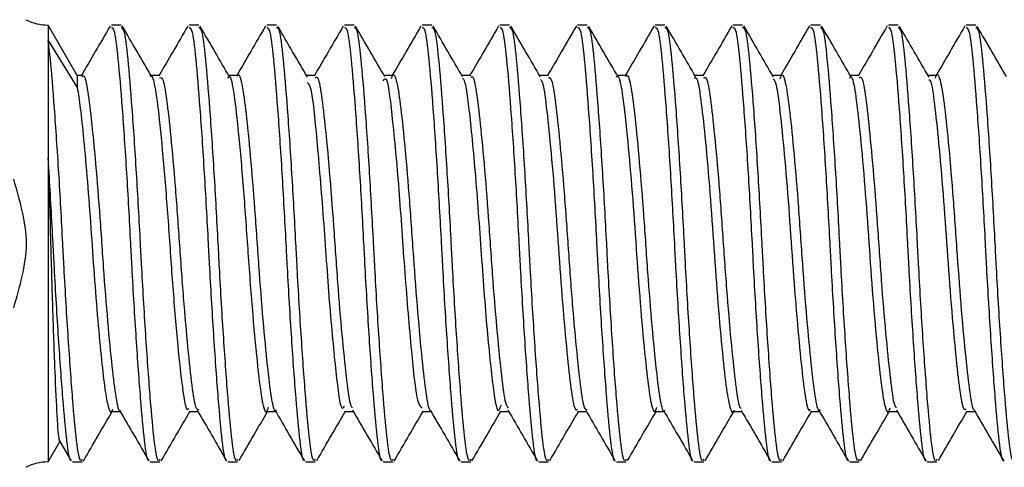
# Model space of a CAD drawing. Header units: inches. Extents: x 0.2 to 10.8, y 0.2 to 8.2.
# Tile 16 of 55: x 3.5311 to 3.5604, y 6.8721 to 6.8854. Entities that reach past the tile are written whole.
import ezdxf

# ---------------------------------------------------------------- set-up
doc = ezdxf.new("R2010")
doc.units = ezdxf.units.IN
doc.header["$MEASUREMENT"] = 0

msp = doc.modelspace()

# ---------------------------------------------------------------- linework, layer by layer
for p, q in [((3.532826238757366, 6.883776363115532), (3.531958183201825, 6.885279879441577)), ((3.531958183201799, 6.885279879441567), (3.531958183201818, 6.884818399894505)), ((3.534130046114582, 6.885279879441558), (3.533840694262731, 6.885279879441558)), ((3.536444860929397, 6.885279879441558), (3.536155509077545, 6.885279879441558)), ((3.538759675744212, 6.885279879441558), (3.53847032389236, 6.885279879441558)), ((3.541074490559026, 6.885279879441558), (3.540785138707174, 6.885279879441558)), ((3.543389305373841, 6.885279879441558), (3.543099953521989, 6.885279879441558)), ((3.545704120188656, 6.885279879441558), (3.545414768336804, 6.885279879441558)), ((3.548018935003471, 6.885279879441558), (3.547729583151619, 6.885279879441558)), ((3.550333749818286, 6.885279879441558), (3.550044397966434, 6.885279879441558)), ((3.5526485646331, 6.885279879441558), (3.552359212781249, 6.885279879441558)), ((3.554963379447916, 6.885279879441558), (3.554674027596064, 6.885279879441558)), ((3.557278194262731, 6.885279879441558), (3.556988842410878, 6.885279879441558)), ((3.559593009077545, 6.885279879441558), (3.559303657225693, 6.885279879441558)), ((3.531958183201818, 6.884818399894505), (3.531958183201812, 6.881325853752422)), ((3.531958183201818, 6.884818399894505), (3.532826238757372, 6.883421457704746)), ((3.532826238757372, 6.883776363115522), (3.532826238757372, 6.883421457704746)), ((3.53297320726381, 6.883776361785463), (3.532826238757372, 6.883776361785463)), ((3.535287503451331, 6.883776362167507), (3.535023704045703, 6.883776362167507)), ((3.537602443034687, 6.883776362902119), (3.537338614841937, 6.883776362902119)), ((3.539917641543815, 6.883776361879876), (3.539653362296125, 6.883776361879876)), ((3.54223210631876, 6.883776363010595), (3.541968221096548, 6.883776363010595)), ((3.544546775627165, 6.883776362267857), (3.544282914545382, 6.883776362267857)), ((3.546862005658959, 6.883776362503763), (3.546597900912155, 6.883776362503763)), ((3.549176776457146, 6.883776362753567), (3.548912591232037, 6.883776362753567)), ((3.551491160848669, 6.883776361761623), (3.551227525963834, 6.883776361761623)), ((3.553806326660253, 6.883776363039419), (3.553542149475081, 6.883776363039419)), ((3.556121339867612, 6.883776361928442), (3.555857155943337, 6.883776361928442)), ((3.558435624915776, 6.883776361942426), (3.55817185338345, 6.883776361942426)), ((3.531958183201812, 6.881325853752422), (3.531958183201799, 6.872259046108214)), ((3.533841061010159, 6.873762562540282), (3.534104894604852, 6.873762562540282)), ((3.536155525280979, 6.873762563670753), (3.536419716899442, 6.873762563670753)), ((3.538470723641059, 6.873762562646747), (3.538734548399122, 6.873762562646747)), ((3.540785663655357, 6.873762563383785), (3.541049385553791, 6.873762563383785)), ((3.54309995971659, 6.873762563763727), (3.543364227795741, 6.873762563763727)), ((3.545415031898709, 6.873762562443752), (3.545679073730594, 6.873762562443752)), ((3.547730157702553, 6.873762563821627), (3.547993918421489, 6.873762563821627)), ((3.550044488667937, 6.873762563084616), (3.550308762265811, 6.873762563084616)), ((3.552359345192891, 6.873762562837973), (3.55262360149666, 6.873762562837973)), ((3.554674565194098, 6.873762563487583), (3.554938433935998, 6.873762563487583)), ((3.556989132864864, 6.873762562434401), (3.557253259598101, 6.873762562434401)), ((3.559303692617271, 6.873762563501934), (3.559568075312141, 6.873762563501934)), ((3.531958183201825, 6.872259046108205), (3.532310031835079, 6.872868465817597)), ((3.532268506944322, 6.872939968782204), (3.532645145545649, 6.87229142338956)), ((3.532683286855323, 6.872259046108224), (3.532972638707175, 6.872259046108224)), ((3.534998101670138, 6.872259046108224), (3.535287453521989, 6.872259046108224)), ((3.537312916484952, 6.872259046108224), (3.537602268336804, 6.872259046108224)), ((3.539627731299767, 6.872259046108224), (3.539917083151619, 6.872259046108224)), ((3.541942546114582, 6.872259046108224), (3.542231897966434, 6.872259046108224)), ((3.544257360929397, 6.872259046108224), (3.544546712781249, 6.872259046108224)), ((3.546572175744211, 6.872259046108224), (3.546861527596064, 6.872259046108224)), ((3.548886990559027, 6.872259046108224), (3.549176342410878, 6.872259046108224)), ((3.551201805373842, 6.872259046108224), (3.551491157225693, 6.872259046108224)), ((3.553516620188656, 6.872259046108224), (3.553805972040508, 6.872259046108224)), ((3.555831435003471, 6.872259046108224), (3.556120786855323, 6.872259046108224)), ((3.558146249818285, 6.872259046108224), (3.558435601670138, 6.872259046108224))]:
    msp.add_line(p, q)
for centre, radius, start, end in [((3.531958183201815, 6.886738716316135), 0.001458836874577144, 242.899137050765, 269.9999999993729), ((3.531958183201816, 6.870800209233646), 0.001458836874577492, 90.00000000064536, 117.1014299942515)]:
    msp.add_arc(centre, radius, start, end)
for points, knots in [([(3.533802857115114, 6.885248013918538), (3.533656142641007, 6.884995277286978), (3.533371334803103, 6.884504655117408), (3.533085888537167, 6.884014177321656), (3.532947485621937, 6.883776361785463)], [0, 0, 0, 0, 0.5151349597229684, 1, 1, 1, 1]), ([(3.534960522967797, 6.87230174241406), (3.534959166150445, 6.872300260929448), (3.534914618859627, 6.872251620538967), (3.534829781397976, 6.872839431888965), (3.534715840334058, 6.874060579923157), (3.53458284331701, 6.875897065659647), (3.534482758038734, 6.877561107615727), (3.534395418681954, 6.879239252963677), (3.534302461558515, 6.880927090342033), (3.534170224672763, 6.88287431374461), (3.534047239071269, 6.884349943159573), (3.533944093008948, 6.885195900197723), (3.533870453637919, 6.885198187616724), (3.533840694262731, 6.885199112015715)], [0, 0, 0, 0, 0.003488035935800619, 0.1145198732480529, 0.2255111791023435, 0.3364798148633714, 0.4475083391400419, 0.4838735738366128, 0.5917584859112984, 0.7027186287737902, 0.8137525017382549, 0.9247330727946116, 1, 1, 1, 1]), ([(3.53528745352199, 6.872339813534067), (3.535273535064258, 6.872317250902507), (3.535216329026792, 6.872224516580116), (3.535119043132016, 6.872818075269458), (3.535005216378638, 6.874066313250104), (3.534872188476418, 6.875895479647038), (3.534772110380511, 6.877561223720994), (3.534684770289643, 6.879239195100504), (3.534591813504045, 6.880927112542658), (3.534459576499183, 6.882874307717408), (3.534336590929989, 6.884349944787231), (3.53423344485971, 6.885195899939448), (3.534159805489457, 6.88519818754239), (3.534130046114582, 6.885199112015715)], [0, 0, 0, 0, 0.03458646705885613, 0.1421533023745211, 0.2496808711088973, 0.3571864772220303, 0.4647501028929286, 0.4999804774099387, 0.6044985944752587, 0.7119959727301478, 0.8195647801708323, 0.9270819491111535, 1, 1, 1, 1]), ([(3.535045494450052, 6.883738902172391), (3.534898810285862, 6.883990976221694), (3.534605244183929, 6.884495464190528), (3.534312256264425, 6.885000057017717), (3.534165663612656, 6.885252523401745)], [0, 0, 0, 0, 0.4996631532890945, 1, 1, 1, 1]), ([(3.536118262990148, 6.885248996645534), (3.535971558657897, 6.884996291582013), (3.535686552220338, 6.884505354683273), (3.535400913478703, 6.884014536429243), (3.535262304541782, 6.883776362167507)], [0, 0, 0, 0, 0.5147404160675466, 1, 1, 1, 1]), ([(3.537275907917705, 6.872302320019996), (3.537274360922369, 6.872300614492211), (3.537229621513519, 6.872251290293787), (3.537144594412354, 6.872839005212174), (3.537030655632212, 6.874060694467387), (3.536897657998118, 6.875897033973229), (3.536797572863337, 6.877561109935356), (3.53671023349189, 6.879239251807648), (3.536617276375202, 6.880927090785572), (3.53648503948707, 6.882874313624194), (3.53636205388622, 6.88434994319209), (3.536258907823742, 6.885195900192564), (3.536185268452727, 6.885198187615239), (3.536155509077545, 6.885199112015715)], [0, 0, 0, 0, 0.003974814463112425, 0.1149524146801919, 0.2258895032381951, 0.3368039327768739, 0.4477782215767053, 0.4841256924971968, 0.5919579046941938, 0.7028638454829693, 0.8138434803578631, 0.924769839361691, 0.9999999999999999, 0.9999999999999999, 0.9999999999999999, 0.9999999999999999]), ([(3.537602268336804, 6.872339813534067), (3.537588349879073, 6.872317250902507), (3.537531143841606, 6.872224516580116), (3.537433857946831, 6.872818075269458), (3.537320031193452, 6.874066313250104), (3.537187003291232, 6.875895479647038), (3.537086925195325, 6.877561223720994), (3.536999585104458, 6.879239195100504), (3.536906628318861, 6.880927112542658), (3.536774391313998, 6.882874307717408), (3.536651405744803, 6.884349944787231), (3.536548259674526, 6.885195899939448), (3.536474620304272, 6.88519818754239), (3.536444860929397, 6.885199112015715)], [0, 0, 0, 0, 0.03458646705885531, 0.1421533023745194, 0.2496808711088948, 0.3571864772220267, 0.4647501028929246, 0.499980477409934, 0.604498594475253, 0.7119959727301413, 0.8195647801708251, 0.9270819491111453, 1, 1, 1, 1]), ([(3.537365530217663, 6.883730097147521), (3.53721871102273, 6.883982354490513), (3.536924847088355, 6.884487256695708), (3.536631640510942, 6.884992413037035), (3.536484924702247, 6.885245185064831)], [0, 0, 0, 0, 0.4996162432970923, 1, 1, 1, 1]), ([(3.5384336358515, 6.885249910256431), (3.538286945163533, 6.884997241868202), (3.538001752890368, 6.884506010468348), (3.537715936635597, 6.884014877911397), (3.537577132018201, 6.883776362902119)], [0, 0, 0, 0, 0.5143571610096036, 1, 1, 1, 1]), ([(3.539591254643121, 6.872302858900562), (3.539589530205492, 6.872300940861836), (3.539544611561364, 6.872250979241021), (3.53945940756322, 6.872838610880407), (3.539345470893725, 6.87406080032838), (3.539212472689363, 6.875897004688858), (3.539112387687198, 6.877561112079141), (3.539025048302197, 6.879239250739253), (3.538932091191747, 6.880927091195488), (3.538799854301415, 6.882874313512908), (3.538676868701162, 6.884349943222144), (3.538573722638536, 6.885195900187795), (3.538500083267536, 6.885198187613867), (3.53847032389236, 6.885199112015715)], [0, 0, 0, 0, 0.004428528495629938, 0.1153555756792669, 0.2262421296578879, 0.3371060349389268, 0.4480297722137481, 0.4843606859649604, 0.5921437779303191, 0.7029991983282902, 0.8139282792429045, 0.9248041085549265, 1, 1, 1, 1]), ([(3.539917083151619, 6.872339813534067), (3.539903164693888, 6.872317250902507), (3.539845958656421, 6.872224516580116), (3.539748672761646, 6.872818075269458), (3.539634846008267, 6.874066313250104), (3.539501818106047, 6.875895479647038), (3.539401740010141, 6.877561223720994), (3.539314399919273, 6.879239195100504), (3.539221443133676, 6.880927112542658), (3.539089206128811, 6.882874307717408), (3.538966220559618, 6.884349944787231), (3.53886307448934, 6.885195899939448), (3.538789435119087, 6.88519818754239), (3.538759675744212, 6.885199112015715)], [0, 0, 0, 0, 0.03458646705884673, 0.1421533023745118, 0.2496808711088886, 0.3571864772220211, 0.46475010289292, 0.4999804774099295, 0.6044985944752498, 0.7119959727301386, 0.8195647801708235, 0.9270819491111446, 1, 1, 1, 1]), ([(3.53968169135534, 6.883727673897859), (3.539535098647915, 6.883979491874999), (3.539241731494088, 6.884483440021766), (3.538948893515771, 6.884987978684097), (3.538802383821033, 6.885240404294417)], [0, 0, 0, 0, 0.4996902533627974, 1, 1, 1, 1]), ([(3.540748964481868, 6.885250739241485), (3.540602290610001, 6.884998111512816), (3.54031692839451, 6.884506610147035), (3.540030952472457, 6.884015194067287), (3.539891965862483, 6.883776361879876)], [0, 0, 0, 0, 0.5139919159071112, 1, 1, 1, 1]), ([(3.541906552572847, 6.872303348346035), (3.541904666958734, 6.872301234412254), (3.541859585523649, 6.872250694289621), (3.541774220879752, 6.872838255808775), (3.541660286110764, 6.874060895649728), (3.54152728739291, 6.875896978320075), (3.541427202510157, 6.877561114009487), (3.541339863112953, 6.87923924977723), (3.541246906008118, 6.880927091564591), (3.541114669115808, 6.8828743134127), (3.540991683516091, 6.884349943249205), (3.540888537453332, 6.885195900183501), (3.540814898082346, 6.88519818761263), (3.540785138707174, 6.885199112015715)], [0, 0, 0, 0, 0.004840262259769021, 0.1157214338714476, 0.2265621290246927, 0.3373801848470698, 0.4482580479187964, 0.4845739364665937, 0.5923124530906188, 0.7031220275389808, 0.8140052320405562, 0.9248352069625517, 1, 1, 1, 1]), ([(3.542231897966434, 6.872339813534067), (3.542217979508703, 6.872317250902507), (3.542160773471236, 6.872224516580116), (3.542063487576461, 6.872818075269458), (3.541949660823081, 6.874066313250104), (3.541816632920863, 6.875895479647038), (3.541716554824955, 6.877561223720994), (3.541629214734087, 6.879239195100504), (3.541536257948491, 6.880927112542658), (3.541404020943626, 6.882874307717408), (3.541281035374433, 6.884349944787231), (3.541177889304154, 6.885195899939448), (3.541104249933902, 6.88519818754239), (3.541074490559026, 6.885199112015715)], [0, 0, 0, 0, 0.03458646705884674, 0.1421533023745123, 0.2496808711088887, 0.3571864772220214, 0.4647501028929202, 0.4999804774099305, 0.6044985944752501, 0.711995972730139, 0.8195647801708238, 0.9270819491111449, 1, 1, 1, 1]), ([(3.541991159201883, 6.883736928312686), (3.541844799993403, 6.883988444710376), (3.541551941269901, 6.884491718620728), (3.541259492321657, 6.884995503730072), (3.541113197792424, 6.885247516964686)], [0, 0, 0, 0, 0.4997604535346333, 1, 1, 1, 1]), ([(3.543064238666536, 6.885251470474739), (3.542917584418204, 6.88499888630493), (3.54263207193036, 6.884507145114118), (3.542345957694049, 6.884015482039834), (3.542206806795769, 6.883776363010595)], [0, 0, 0, 0, 0.5136526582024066, 1, 1, 1, 1]), ([(3.544221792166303, 6.87230377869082), (3.544219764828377, 6.872301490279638), (3.544174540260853, 6.872250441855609), (3.544089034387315, 6.872837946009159), (3.54397510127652, 6.874060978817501), (3.543842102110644, 6.87589695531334), (3.543742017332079, 6.877561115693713), (3.543654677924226, 6.879239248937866), (3.543561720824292, 6.880927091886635), (3.543429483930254, 6.882874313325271), (3.543306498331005, 6.884349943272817), (3.543203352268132, 6.885195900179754), (3.543129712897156, 6.885198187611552), (3.54309995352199, 6.885199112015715)], [0, 0, 0, 0, 0.005201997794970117, 0.1160428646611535, 0.226843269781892, 0.3376210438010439, 0.4484586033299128, 0.4847612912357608, 0.5924606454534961, 0.7032299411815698, 0.8140728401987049, 0.9248625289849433, 1, 1, 1, 1]), ([(3.544546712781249, 6.872339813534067), (3.544532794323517, 6.872317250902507), (3.544475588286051, 6.872224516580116), (3.544378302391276, 6.872818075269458), (3.544264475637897, 6.874066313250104), (3.544131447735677, 6.875895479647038), (3.54403136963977, 6.877561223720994), (3.543944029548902, 6.879239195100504), (3.543851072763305, 6.880927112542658), (3.543718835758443, 6.882874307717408), (3.543595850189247, 6.884349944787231), (3.543492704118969, 6.885195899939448), (3.543419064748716, 6.88519818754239), (3.543389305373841, 6.885199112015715)], [0, 0, 0, 0, 0.03458646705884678, 0.1421533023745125, 0.2496808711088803, 0.3571864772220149, 0.4647501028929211, 0.4999804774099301, 0.6044985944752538, 0.7119959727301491, 0.8195647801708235, 0.9270819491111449, 1, 1, 1, 1]), ([(3.54430411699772, 6.883739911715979), (3.544157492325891, 6.883991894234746), (3.543864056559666, 6.884496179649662), (3.543571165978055, 6.885000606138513), (3.543424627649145, 6.885252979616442)], [0, 0, 0, 0, 0.499682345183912, 1, 1, 1, 1]), ([(3.545379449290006, 6.885252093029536), (3.54523281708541, 6.884999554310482), (3.544947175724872, 6.884507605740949), (3.544660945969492, 6.884015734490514), (3.544521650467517, 6.883776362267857)], [0, 0, 0, 0, 0.5133437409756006, 0.9999999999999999, 0.9999999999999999, 0.9999999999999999, 0.9999999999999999]), ([(3.546536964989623, 6.87230414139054), (3.546534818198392, 6.872301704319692), (3.546489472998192, 6.872250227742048), (3.546403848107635, 6.8728376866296), (3.546289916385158, 6.874061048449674), (3.546156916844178, 6.875896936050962), (3.546056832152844, 6.877561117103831), (3.545969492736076, 6.879239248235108), (3.545876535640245, 6.880927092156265), (3.545744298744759, 6.882874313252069), (3.545621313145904, 6.884349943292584), (3.545518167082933, 6.885195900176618), (3.545444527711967, 6.88519818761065), (3.545414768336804, 6.885199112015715)], [0, 0, 0, 0, 0.005506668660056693, 0.1163135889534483, 0.2270800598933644, 0.3378239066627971, 0.4486275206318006, 0.4849190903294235, 0.5925854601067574, 0.7033208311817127, 0.81412978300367, 0.924885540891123, 1, 1, 1, 1]), ([(3.546861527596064, 6.872339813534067), (3.546847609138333, 6.872317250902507), (3.546790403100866, 6.872224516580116), (3.546693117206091, 6.872818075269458), (3.546579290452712, 6.874066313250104), (3.546446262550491, 6.875895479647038), (3.546346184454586, 6.877561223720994), (3.546258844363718, 6.879239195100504), (3.546165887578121, 6.880927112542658), (3.546033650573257, 6.882874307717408), (3.545910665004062, 6.884349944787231), (3.545807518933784, 6.885195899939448), (3.545733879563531, 6.88519818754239), (3.545704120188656, 6.885199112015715)], [0, 0, 0, 0, 0.03458646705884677, 0.1421533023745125, 0.2496808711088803, 0.3571864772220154, 0.464750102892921, 0.4999804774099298, 0.6044985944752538, 0.7119959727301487, 0.8195647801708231, 0.9270819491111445, 1, 1, 1, 1]), ([(3.546623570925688, 6.883732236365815), (3.546476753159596, 6.883984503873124), (3.546182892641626, 6.884489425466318), (3.545889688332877, 6.884994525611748), (3.545742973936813, 6.885247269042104)], [0, 0, 0, 0, 0.4996171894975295, 1, 1, 1, 1]), ([(3.547694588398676, 6.885252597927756), (3.547547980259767, 6.885000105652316), (3.547262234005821, 6.884507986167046), (3.546975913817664, 6.884015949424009), (3.546836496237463, 6.883776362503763)], [0, 0, 0, 0, 0.5130710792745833, 1, 1, 1, 1]), ([(3.548852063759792, 6.872304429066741), (3.548849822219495, 6.872301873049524), (3.548804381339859, 6.872250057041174), (3.548718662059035, 6.872837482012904), (3.548604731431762, 6.87406110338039), (3.548471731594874, 6.875896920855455), (3.548371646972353, 6.87756111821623), (3.548284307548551, 6.879239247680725), (3.548191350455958, 6.880927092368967), (3.54805911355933, 6.882874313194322), (3.547936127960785, 6.884349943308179), (3.547832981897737, 6.885195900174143), (3.547759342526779, 6.885198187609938), (3.547729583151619, 6.885199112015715)], [0, 0, 0, 0, 0.005748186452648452, 0.1165281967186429, 0.227267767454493, 0.3379847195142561, 0.4487614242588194, 0.4850441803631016, 0.5926844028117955, 0.703392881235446, 0.814174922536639, 0.924903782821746, 1, 1, 1, 1]), ([(3.549176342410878, 6.872339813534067), (3.549162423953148, 6.872317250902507), (3.54910521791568, 6.872224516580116), (3.549007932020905, 6.872818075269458), (3.548894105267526, 6.874066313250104), (3.548761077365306, 6.875895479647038), (3.5486609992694, 6.877561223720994), (3.548573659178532, 6.879239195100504), (3.548480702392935, 6.880927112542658), (3.548348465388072, 6.882874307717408), (3.548225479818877, 6.884349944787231), (3.548122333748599, 6.885195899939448), (3.548048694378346, 6.88519818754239), (3.548018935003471, 6.885199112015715)], [0, 0, 0, 0, 0.03458646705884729, 0.1421533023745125, 0.2496808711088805, 0.3571864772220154, 0.4647501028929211, 0.4999804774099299, 0.6044985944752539, 0.7119959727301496, 0.8195647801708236, 0.9270819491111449, 1, 1, 1, 1]), ([(3.54894141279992, 6.883726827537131), (3.548794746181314, 6.88397877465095), (3.548501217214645, 6.884483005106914), (3.548208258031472, 6.884987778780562), (3.548061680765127, 6.885240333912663)], [0, 0, 0, 0, 0.4996665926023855, 1, 1, 1, 1]), ([(3.550009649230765, 6.88525297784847), (3.549863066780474, 6.885000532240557), (3.549577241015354, 6.884508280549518), (3.549290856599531, 6.884016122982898), (3.549151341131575, 6.883776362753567)], [0, 0, 0, 0, 0.5128384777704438, 0.9999999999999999, 0.9999999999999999, 0.9999999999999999, 0.9999999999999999]), ([(3.5511670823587, 6.872304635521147), (3.551164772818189, 6.872301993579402), (3.55111926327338, 6.872249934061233), (3.551033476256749, 6.872837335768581), (3.550919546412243, 6.874061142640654), (3.55078654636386, 6.875896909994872), (3.550686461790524, 6.877561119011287), (3.550599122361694, 6.879239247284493), (3.550506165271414, 6.880927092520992), (3.55037392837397, 6.88287431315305), (3.550250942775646, 6.884349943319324), (3.550147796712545, 6.885195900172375), (3.550074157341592, 6.885198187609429), (3.550044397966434, 6.885199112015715)], [0, 0, 0, 0, 0.005921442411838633, 0.1166821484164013, 0.2274024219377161, 0.3381000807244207, 0.4488574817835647, 0.4851339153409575, 0.5927553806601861, 0.7034445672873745, 0.8142073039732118, 0.9249168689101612, 1, 1, 1, 1]), ([(3.551491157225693, 6.872339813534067), (3.551477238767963, 6.872317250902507), (3.551420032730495, 6.872224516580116), (3.55132274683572, 6.872818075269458), (3.551208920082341, 6.874066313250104), (3.551075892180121, 6.875895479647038), (3.550975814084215, 6.877561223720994), (3.550888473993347, 6.879239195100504), (3.55079551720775, 6.880927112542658), (3.550663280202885, 6.882874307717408), (3.550540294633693, 6.884349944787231), (3.550437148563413, 6.885195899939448), (3.550363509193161, 6.88519818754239), (3.550333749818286, 6.885199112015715)], [0, 0, 0, 0, 0.03458646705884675, 0.1421533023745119, 0.2496808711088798, 0.3571864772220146, 0.4647501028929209, 0.4999804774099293, 0.6044985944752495, 0.7119959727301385, 0.8195647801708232, 0.9270819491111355, 1, 1, 1, 1]), ([(3.55125189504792, 6.883734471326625), (3.551105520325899, 6.883985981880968), (3.550812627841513, 6.884489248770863), (3.550520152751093, 6.884993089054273), (3.550373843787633, 6.885245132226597)], [0, 0, 0, 0, 0.4997558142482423, 1, 1, 1, 1]), ([(3.552324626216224, 6.88525322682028), (3.552178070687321, 6.885000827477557), (3.551892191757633, 6.884508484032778), (3.551605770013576, 6.884016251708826), (3.551466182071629, 6.883776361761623)], [0, 0, 0, 0, 0.5126489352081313, 1, 1, 1, 1]), ([(3.553482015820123, 6.872304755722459), (3.553479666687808, 6.872302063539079), (3.553434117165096, 6.872249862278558), (3.553348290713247, 6.872837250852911), (3.553234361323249, 6.874061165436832), (3.553101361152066, 6.875896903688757), (3.553001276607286, 6.877561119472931), (3.552913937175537, 6.879239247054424), (3.552820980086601, 6.880927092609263), (3.552688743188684, 6.882874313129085), (3.552565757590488, 6.884349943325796), (3.552462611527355, 6.885195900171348), (3.552388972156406, 6.885198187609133), (3.552359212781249, 6.885199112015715)], [0, 0, 0, 0, 0.006022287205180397, 0.1167717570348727, 0.2274807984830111, 0.3381672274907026, 0.448913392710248, 0.4851861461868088, 0.5927966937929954, 0.703474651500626, 0.8142261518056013, 0.9249244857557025, 1, 1, 1, 1]), ([(3.553805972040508, 6.872339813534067), (3.553792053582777, 6.872317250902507), (3.55373484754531, 6.872224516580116), (3.553637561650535, 6.872818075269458), (3.553523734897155, 6.874066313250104), (3.553390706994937, 6.875895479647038), (3.55329062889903, 6.877561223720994), (3.553203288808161, 6.879239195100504), (3.553110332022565, 6.880927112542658), (3.5529780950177, 6.882874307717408), (3.552855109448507, 6.884349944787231), (3.552751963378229, 6.885195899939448), (3.552678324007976, 6.88519818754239), (3.5526485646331, 6.885199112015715)], [0, 0, 0, 0, 0.03458646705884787, 0.1421533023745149, 0.2496808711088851, 0.3571864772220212, 0.4647501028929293, 0.4999804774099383, 0.6044985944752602, 0.7119959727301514, 0.819564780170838, 0.9270819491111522, 1, 1, 1, 1]), ([(3.553563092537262, 6.883740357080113), (3.553416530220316, 6.883992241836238), (3.553123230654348, 6.884496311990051), (3.552830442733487, 6.885000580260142), (3.552683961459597, 6.885252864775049)], [0, 0, 0, 0, 0.4997017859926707, 1, 1, 1, 1]), ([(3.554639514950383, 6.885253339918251), (3.554492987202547, 6.885000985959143), (3.554207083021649, 6.8845085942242), (3.553920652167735, 6.884016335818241), (3.553781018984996, 6.883776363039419)], [0, 0, 0, 0, 0.5125064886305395, 1, 1, 1, 1]), ([(3.555796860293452, 6.872304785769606), (3.55579450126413, 6.872302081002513), (3.555748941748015, 6.872249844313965), (3.555663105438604, 6.872837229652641), (3.55554917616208, 6.874061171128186), (3.555416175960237, 6.875896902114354), (3.555316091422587, 6.877561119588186), (3.555228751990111, 6.879239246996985), (3.555135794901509, 6.880927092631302), (3.555003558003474, 6.882874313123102), (3.55488057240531, 6.884349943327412), (3.55477742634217, 6.885195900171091), (3.55470378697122, 6.88519818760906), (3.554674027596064, 6.885199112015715)], [0, 0, 0, 0, 0.006047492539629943, 0.1167941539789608, 0.2275003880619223, 0.3381840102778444, 0.4489273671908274, 0.4851992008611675, 0.5928070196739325, 0.7034821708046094, 0.8142308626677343, 0.9249263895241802, 1, 1, 1, 1]), ([(3.556120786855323, 6.872339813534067), (3.556106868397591, 6.872317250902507), (3.556049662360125, 6.872224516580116), (3.55595237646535, 6.872818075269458), (3.555838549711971, 6.874066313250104), (3.555705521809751, 6.875895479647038), (3.555605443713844, 6.877561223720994), (3.555518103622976, 6.879239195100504), (3.555425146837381, 6.880927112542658), (3.555292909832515, 6.882874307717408), (3.555169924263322, 6.884349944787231), (3.555066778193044, 6.885195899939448), (3.55499313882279, 6.88519818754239), (3.554963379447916, 6.885199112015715)], [0, 0, 0, 0, 0.03458646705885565, 0.1421533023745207, 0.249680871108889, 0.3571864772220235, 0.4647501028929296, 0.4999804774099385, 0.6044985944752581, 0.7119959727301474, 0.8195647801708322, 0.9270819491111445, 1, 1, 1, 1]), ([(3.555881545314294, 6.883734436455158), (3.555734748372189, 6.883986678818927), (3.555440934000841, 6.884491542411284), (3.555147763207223, 6.884996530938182), (3.555001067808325, 6.885249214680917)], [0, 0, 0, 0, 0.4996247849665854, 1, 1, 1, 1]), ([(3.556954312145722, 6.885253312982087), (3.556807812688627, 6.885001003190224), (3.55652191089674, 6.88450860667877), (3.556235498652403, 6.884016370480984), (3.556095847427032, 6.883776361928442)], [0, 0, 0, 0, 0.5124118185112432, 1, 1, 1, 1]), ([(3.558111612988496, 6.872304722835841), (3.558109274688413, 6.872302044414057), (3.558063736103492, 6.872249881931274), (3.557977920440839, 6.872837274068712), (3.557863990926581, 6.874061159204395), (3.557730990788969, 6.875896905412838), (3.557630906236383, 6.877561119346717), (3.557543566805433, 6.879239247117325), (3.557450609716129, 6.88092709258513), (3.557318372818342, 6.882874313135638), (3.557195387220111, 6.884349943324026), (3.557092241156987, 6.885195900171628), (3.557018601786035, 6.885198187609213), (3.556988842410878, 6.885199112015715)], [0, 0, 0, 0, 0.005994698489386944, 0.1167472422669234, 0.2274593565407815, 0.3381488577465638, 0.4488980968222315, 0.4851718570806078, 0.5927853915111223, 0.7034664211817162, 0.8142209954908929, 0.9249224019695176, 1, 1, 1, 1]), ([(3.558435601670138, 6.872339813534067), (3.558421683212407, 6.872317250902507), (3.55836447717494, 6.872224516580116), (3.558267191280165, 6.872818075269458), (3.558153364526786, 6.874066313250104), (3.558020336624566, 6.875895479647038), (3.55792025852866, 6.877561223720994), (3.557832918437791, 6.879239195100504), (3.557739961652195, 6.880927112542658), (3.557607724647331, 6.882874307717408), (3.557484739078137, 6.884349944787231), (3.557381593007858, 6.885195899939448), (3.557307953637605, 6.88519818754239), (3.557278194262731, 6.885199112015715)], [0, 0, 0, 0, 0.03458646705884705, 0.1421533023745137, 0.2496808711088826, 0.3571864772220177, 0.464750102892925, 0.499980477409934, 0.6044985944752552, 0.7119959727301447, 0.8195647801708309, 0.9270819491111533, 1, 1, 1, 1]), ([(3.558200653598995, 6.883726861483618), (3.558053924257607, 6.88397892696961), (3.557760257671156, 6.884483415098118), (3.557467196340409, 6.884988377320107), (3.557320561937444, 6.885241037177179)], [0, 0, 0, 0, 0.4996460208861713, 1, 1, 1, 1]), ([(3.559269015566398, 6.885253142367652), (3.559122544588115, 6.885000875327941), (3.558836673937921, 6.88450852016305), (3.558550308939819, 6.884016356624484), (3.558410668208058, 6.883776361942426)], [0, 0, 0, 0, 0.512368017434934, 1, 1, 1, 1]), ([(3.560426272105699, 6.872304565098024), (3.560423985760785, 6.872301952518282), (3.560378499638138, 6.872249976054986), (3.560292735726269, 6.872837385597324), (3.560178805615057, 6.874061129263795), (3.560045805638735, 6.875896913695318), (3.559945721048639, 6.877561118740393), (3.559858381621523, 6.879239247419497), (3.559765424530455, 6.880927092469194), (3.55963318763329, 6.882874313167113), (3.55951020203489, 6.884349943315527), (3.559407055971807, 6.885195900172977), (3.559333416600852, 6.885198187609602), (3.559303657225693, 6.885199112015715)], [0, 0, 0, 0, 0.005862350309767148, 0.1166296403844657, 0.2273564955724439, 0.3380607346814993, 0.4488247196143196, 0.4851033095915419, 0.5927311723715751, 0.7034269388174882, 0.8141962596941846, 0.9249124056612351, 1, 1, 1, 1]), ([(3.560750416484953, 6.872339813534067), (3.560736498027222, 6.872317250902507), (3.560679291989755, 6.872224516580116), (3.560582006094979, 6.872818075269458), (3.560468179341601, 6.874066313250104), (3.56033515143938, 6.875895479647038), (3.560235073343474, 6.877561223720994), (3.560147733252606, 6.879239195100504), (3.560054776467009, 6.880927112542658), (3.559922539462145, 6.882874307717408), (3.559799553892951, 6.884349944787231), (3.559696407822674, 6.885195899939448), (3.55962276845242, 6.88519818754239), (3.559593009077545, 6.885199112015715)], [0, 0, 0, 0, 0.03458646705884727, 0.1421533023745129, 0.2496808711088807, 0.357186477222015, 0.4647501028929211, 0.49998047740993, 0.60449859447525, 0.7119959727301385, 0.8195647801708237, 0.9270819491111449, 0.9999999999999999, 0.9999999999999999, 0.9999999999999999, 0.9999999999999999]), ([(3.560512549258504, 6.883732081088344), (3.560366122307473, 6.883983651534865), (3.560073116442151, 6.884487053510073), (3.559780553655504, 6.884991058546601), (3.559634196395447, 6.885243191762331)], [0, 0, 0, 0, 0.4997406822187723, 1, 1, 1, 1]), ([(3.532972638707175, 6.872339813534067), (3.532958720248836, 6.872317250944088), (3.532901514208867, 6.872224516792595), (3.532804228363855, 6.87281807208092), (3.532690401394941, 6.874066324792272), (3.532557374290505, 6.875895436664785), (3.532457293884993, 6.877561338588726), (3.532369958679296, 6.879238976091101), (3.532276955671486, 6.880930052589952), (3.532144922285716, 6.882863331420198), (3.532039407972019, 6.884165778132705), (3.53197959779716, 6.884646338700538), (3.531958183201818, 6.884818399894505)], [0, 0, 0, 0, 0.03932247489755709, 0.1616186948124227, 0.2838702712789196, 0.4060968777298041, 0.5283894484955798, 0.5684440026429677, 0.6872740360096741, 0.8094912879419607, 0.9317897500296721, 1, 1, 1, 1]), ([(3.53297313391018, 6.883732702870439), (3.532981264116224, 6.88374640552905), (3.53303245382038, 6.883832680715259), (3.533126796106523, 6.883434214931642), (3.533238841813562, 6.882544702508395), (3.533371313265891, 6.881178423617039), (3.533501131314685, 6.879552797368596), (3.533612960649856, 6.877832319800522), (3.533744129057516, 6.876224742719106), (3.533875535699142, 6.874889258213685), (3.533986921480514, 6.874051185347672), (3.534078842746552, 6.873687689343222), (3.534125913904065, 6.873779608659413), (3.534130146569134, 6.873787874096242)], [0, 0, 0, 0, 0.02033767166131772, 0.1280508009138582, 0.2357264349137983, 0.3433435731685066, 0.4510488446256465, 0.5587376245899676, 0.6663543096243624, 0.7740497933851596, 0.8817498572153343, 0.9893668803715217, 1, 1, 1, 1]), ([(3.534998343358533, 6.883753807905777), (3.535002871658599, 6.883761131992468), (3.535044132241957, 6.883827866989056), (3.535134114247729, 6.883525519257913), (3.535248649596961, 6.882704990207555), (3.535396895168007, 6.881192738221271), (3.535541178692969, 6.879346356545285), (3.53566796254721, 6.877416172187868), (3.535819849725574, 6.875672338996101), (3.535956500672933, 6.874410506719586), (3.536063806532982, 6.873763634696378), (3.536134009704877, 6.873833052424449), (3.536155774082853, 6.873854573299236)], [0, 0, 0, 0, 0.01134878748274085, 0.103406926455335, 0.2212988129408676, 0.3437424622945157, 0.4654482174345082, 0.5836471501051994, 0.7067429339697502, 0.8269498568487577, 0.9463510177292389, 1, 1, 1, 1]), ([(3.535287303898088, 6.883708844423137), (3.535314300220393, 6.883714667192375), (3.535385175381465, 6.8837299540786), (3.535487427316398, 6.883116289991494), (3.535608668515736, 6.882009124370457), (3.535743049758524, 6.880512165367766), (3.535863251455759, 6.878822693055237), (3.535981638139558, 6.877127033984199), (3.536115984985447, 6.875613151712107), (3.53623889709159, 6.874477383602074), (3.536341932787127, 6.873827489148), (3.536415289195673, 6.873826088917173), (3.536444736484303, 6.873825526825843)], [0, 0, 0, 0, 0.06629451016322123, 0.1740471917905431, 0.2816925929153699, 0.3893403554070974, 0.4970938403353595, 0.6047405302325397, 0.7123780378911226, 0.8201302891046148, 0.9277953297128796, 1, 1, 1, 1]), ([(3.53731356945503, 6.883699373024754), (3.537327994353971, 6.883721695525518), (3.537390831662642, 6.883818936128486), (3.537495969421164, 6.883259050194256), (3.537627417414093, 6.88208539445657), (3.537780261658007, 6.880389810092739), (3.537909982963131, 6.878471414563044), (3.538049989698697, 6.876595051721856), (3.538200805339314, 6.875021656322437), (3.538325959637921, 6.874025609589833), (3.538441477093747, 6.873634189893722), (3.538505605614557, 6.873838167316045), (3.538521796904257, 6.873889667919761)], [0, 0, 0, 0, 0.03441562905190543, 0.1499203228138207, 0.2642221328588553, 0.3824055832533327, 0.4963434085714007, 0.6122649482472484, 0.7301235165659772, 0.8432552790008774, 0.9604247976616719, 1, 1, 1, 1]), ([(3.537602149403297, 6.883765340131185), (3.537603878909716, 6.883769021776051), (3.537648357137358, 6.883863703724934), (3.537738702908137, 6.883521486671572), (3.537849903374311, 6.882719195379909), (3.537980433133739, 6.881405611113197), (3.53811239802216, 6.879811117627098), (3.538224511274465, 6.878091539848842), (3.538353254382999, 6.876454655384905), (3.538486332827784, 6.875067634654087), (3.538599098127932, 6.874144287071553), (3.538694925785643, 6.873719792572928), (3.538748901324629, 6.873800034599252), (3.538759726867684, 6.873816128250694)], [0, 0, 0, 0, 0.004355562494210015, 0.1120132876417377, 0.2196668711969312, 0.3272416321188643, 0.4348884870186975, 0.5425522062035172, 0.6501278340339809, 0.7577619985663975, 0.8654338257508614, 0.9730108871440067, 1, 1, 1, 1]), ([(3.539917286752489, 6.883705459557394), (3.539937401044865, 6.883720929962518), (3.54000112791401, 6.883769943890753), (3.540101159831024, 6.883242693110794), (3.540218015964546, 6.882209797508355), (3.540352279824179, 6.880757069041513), (3.54047655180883, 6.879086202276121), (3.540591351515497, 6.877378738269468), (3.540725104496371, 6.875822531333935), (3.540851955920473, 6.874630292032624), (3.540943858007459, 6.873941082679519), (3.541007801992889, 6.873887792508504), (3.541028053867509, 6.873870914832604)], [0, 0, 0, 0, 0.05170357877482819, 0.1638092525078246, 0.2758156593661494, 0.3878056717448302, 0.4999088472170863, 0.6119335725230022, 0.7239270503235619, 0.836025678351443, 0.9480672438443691, 1, 1, 1, 1]), ([(3.542186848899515, 6.883689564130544), (3.542196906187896, 6.883721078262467), (3.542249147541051, 6.883884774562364), (3.542349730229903, 6.88361740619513), (3.54246171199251, 6.882877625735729), (3.542589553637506, 6.881627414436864), (3.542722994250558, 6.880066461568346), (3.542836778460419, 6.878352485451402), (3.542962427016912, 6.87669239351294), (3.543096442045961, 6.875250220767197), (3.54321214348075, 6.874271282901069), (3.543295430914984, 6.873788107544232), (3.543340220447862, 6.873810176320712), (3.543341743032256, 6.873810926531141)], [0, 0, 0, 0, 0.02571217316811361, 0.1335587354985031, 0.2414344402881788, 0.3492176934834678, 0.4570504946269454, 0.5649330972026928, 0.6727177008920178, 0.7805349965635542, 0.8884223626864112, 0.9962070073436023, 1, 1, 1, 1]), ([(3.544546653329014, 6.883715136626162), (3.54456016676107, 6.883732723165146), (3.54461698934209, 6.883806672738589), (3.544714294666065, 6.88335579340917), (3.544827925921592, 6.882401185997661), (3.544961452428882, 6.880995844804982), (3.545089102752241, 6.879348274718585), (3.54520169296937, 6.877632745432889), (3.54533425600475, 6.87604214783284), (3.545463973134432, 6.874782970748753), (3.545561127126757, 6.873999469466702), (3.545632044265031, 6.873901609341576), (3.545659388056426, 6.873863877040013)], [0, 0, 0, 0, 0.03491779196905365, 0.1468256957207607, 0.2586677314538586, 0.3704690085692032, 0.4823711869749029, 0.5942290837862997, 0.7060299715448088, 0.8179244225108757, 0.9297964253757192, 0.9999999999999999, 0.9999999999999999, 0.9999999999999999, 0.9999999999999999]), ([(3.546861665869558, 6.883720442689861), (3.546893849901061, 6.883712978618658), (3.546970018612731, 6.88369531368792), (3.547074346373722, 6.883008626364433), (3.547198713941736, 6.881846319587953), (3.547332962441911, 6.880317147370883), (3.547449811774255, 6.878615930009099), (3.5475716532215, 6.876933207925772), (3.547706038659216, 6.875452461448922), (3.547825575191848, 6.874373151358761), (3.547926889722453, 6.873793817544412), (3.547994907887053, 6.873822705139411), (3.548019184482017, 6.873833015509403)], [0, 0, 0, 0, 0.07883321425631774, 0.1865715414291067, 0.2942092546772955, 0.4018694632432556, 0.509611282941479, 0.6172473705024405, 0.7248894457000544, 0.8326325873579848, 0.9402643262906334, 1, 1, 1, 1]), ([(3.548887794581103, 6.883723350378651), (3.548898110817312, 6.883739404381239), (3.548951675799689, 6.883822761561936), (3.549046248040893, 6.883403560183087), (3.549158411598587, 6.882494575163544), (3.549291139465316, 6.881117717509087), (3.549419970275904, 6.879486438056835), (3.549531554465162, 6.877774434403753), (3.549662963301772, 6.876172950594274), (3.549793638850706, 6.874859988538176), (3.549904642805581, 6.874018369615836), (3.550012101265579, 6.873668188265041), (3.550075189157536, 6.873828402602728), (3.550095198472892, 6.873879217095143)], [0, 0, 0, 0, 0.02470598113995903, 0.1282808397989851, 0.2288573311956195, 0.333673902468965, 0.4376751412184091, 0.5380811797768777, 0.6426328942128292, 0.746999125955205, 0.8473663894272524, 0.951589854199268, 1, 1, 1, 1]), ([(3.549176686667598, 6.883738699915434), (3.549183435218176, 6.8837507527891), (3.549233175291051, 6.883839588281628), (3.549326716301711, 6.883454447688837), (3.54943846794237, 6.882583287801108), (3.54957057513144, 6.881228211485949), (3.549700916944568, 6.879608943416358), (3.549812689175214, 6.877888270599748), (3.549943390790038, 6.876273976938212), (3.550075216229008, 6.874927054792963), (3.550186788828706, 6.874070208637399), (3.550279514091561, 6.873694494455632), (3.550327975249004, 6.873784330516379), (3.550333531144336, 6.873794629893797)], [0, 0, 0, 0, 0.01690987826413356, 0.1246339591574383, 0.2323277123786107, 0.3399580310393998, 0.4476735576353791, 0.5553798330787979, 0.6630099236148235, 0.770715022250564, 0.87843191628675, 0.9860626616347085, 1, 1, 1, 1]), ([(3.551202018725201, 6.883706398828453), (3.551229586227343, 6.883712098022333), (3.551300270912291, 6.883726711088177), (3.551401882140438, 6.883113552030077), (3.551522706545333, 6.882012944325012), (3.551657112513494, 6.880515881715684), (3.551777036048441, 6.878832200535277), (3.5518948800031, 6.877138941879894), (3.552029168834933, 6.875630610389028), (3.55215212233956, 6.874465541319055), (3.552266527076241, 6.873845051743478), (3.552359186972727, 6.873636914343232), (3.552402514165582, 6.873798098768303), (3.552403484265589, 6.873801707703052)], [0, 0, 0, 0, 0.06527639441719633, 0.167372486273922, 0.2702518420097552, 0.376075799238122, 0.4787765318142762, 0.5810405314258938, 0.6868410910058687, 0.7901293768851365, 0.8918679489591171, 0.9975789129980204, 1, 1, 1, 1]), ([(3.551491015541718, 6.883706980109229), (3.551516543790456, 6.883715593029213), (3.55158590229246, 6.883738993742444), (3.551687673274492, 6.883144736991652), (3.55180795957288, 6.882053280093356), (3.551942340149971, 6.880565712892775), (3.552063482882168, 6.878879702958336), (3.552180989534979, 6.877181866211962), (3.552315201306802, 6.875655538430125), (3.552439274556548, 6.87451817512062), (3.552528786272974, 6.873893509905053), (3.552588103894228, 6.873869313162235), (3.552603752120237, 6.873862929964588)], [0, 0, 0, 0, 0.06518076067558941, 0.1770916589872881, 0.288888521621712, 0.4006829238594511, 0.512593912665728, 0.6244008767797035, 0.7361945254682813, 0.84810352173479, 0.9599291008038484, 1, 1, 1, 1]), ([(3.553762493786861, 6.883679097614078), (3.553777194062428, 6.883718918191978), (3.553834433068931, 6.883873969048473), (3.55393835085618, 6.883557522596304), (3.554049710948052, 6.882750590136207), (3.554179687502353, 6.881455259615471), (3.554312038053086, 6.879866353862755), (3.554424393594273, 6.878148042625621), (3.554552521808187, 6.876505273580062), (3.554685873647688, 6.875107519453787), (3.554799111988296, 6.874166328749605), (3.554895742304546, 6.87372704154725), (3.554951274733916, 6.873803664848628), (3.554963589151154, 6.873820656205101)], [0, 0, 0, 0, 0.03589212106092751, 0.1397544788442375, 0.243619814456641, 0.3474057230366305, 0.4512569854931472, 0.555131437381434, 0.6589184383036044, 0.7627568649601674, 0.8666384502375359, 0.9704268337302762, 1, 1, 1, 1]), ([(3.555832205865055, 6.883706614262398), (3.555849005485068, 6.883724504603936), (3.555909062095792, 6.883788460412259), (3.556006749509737, 6.883302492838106), (3.556121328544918, 6.882317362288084), (3.556255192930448, 6.880892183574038), (3.556381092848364, 6.879237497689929), (3.55649404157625, 6.877529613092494), (3.556627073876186, 6.875960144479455), (3.556755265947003, 6.87470224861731), (3.556866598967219, 6.873940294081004), (3.556969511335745, 6.873654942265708), (3.557025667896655, 6.873826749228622), (3.557039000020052, 6.873867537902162)], [0, 0, 0, 0, 0.03997332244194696, 0.1428997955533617, 0.2439939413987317, 0.3491309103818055, 0.4525680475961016, 0.5533067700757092, 0.6582698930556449, 0.7621584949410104, 0.8626725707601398, 0.9673971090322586, 1, 1, 1, 1]), ([(3.556121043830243, 6.883706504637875), (3.556139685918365, 6.883723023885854), (3.556201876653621, 6.88377813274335), (3.556301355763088, 6.883268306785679), (3.556417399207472, 6.882252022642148), (3.556551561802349, 6.880809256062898), (3.55667662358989, 6.879143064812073), (3.556790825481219, 6.877433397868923), (3.556924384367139, 6.875869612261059), (3.557051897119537, 6.874661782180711), (3.55714553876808, 6.873950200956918), (3.557211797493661, 6.873888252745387), (3.557234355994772, 6.873867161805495)], [0, 0, 0, 0, 0.04788361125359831, 0.1597416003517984, 0.2715075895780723, 0.3832524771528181, 0.4951072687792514, 0.6068910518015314, 0.7186380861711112, 0.8304876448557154, 0.9422876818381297, 0.9999999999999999, 0.9999999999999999, 0.9999999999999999, 0.9999999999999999]), ([(3.558392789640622, 6.883701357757), (3.558400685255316, 6.88372675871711), (3.558450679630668, 6.883887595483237), (3.558549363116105, 6.88363126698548), (3.558661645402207, 6.882911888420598), (3.558788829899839, 6.881674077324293), (3.558922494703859, 6.880121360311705), (3.559036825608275, 6.878409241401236), (3.559161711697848, 6.876744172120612), (3.559295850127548, 6.875292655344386), (3.559412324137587, 6.874294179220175), (3.559496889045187, 6.873798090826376), (3.559543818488, 6.873818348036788), (3.55954742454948, 6.873819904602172)], [0, 0, 0, 0, 0.02023217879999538, 0.1281084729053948, 0.2360210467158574, 0.3438390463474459, 0.4517009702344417, 0.5596197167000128, 0.6674388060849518, 0.7752846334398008, 0.8832074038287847, 0.9910256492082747, 1, 1, 1, 1]), ([(3.532826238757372, 6.883421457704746), (3.532855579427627, 6.883231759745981), (3.532915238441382, 6.882846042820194), (3.533016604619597, 6.881869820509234), (3.533126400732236, 6.88064223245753), (3.533232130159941, 6.879242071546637), (3.533326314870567, 6.877811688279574), (3.533436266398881, 6.876446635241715), (3.533547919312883, 6.875269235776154), (3.533647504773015, 6.87437633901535), (3.53374620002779, 6.873862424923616), (3.533830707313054, 6.873681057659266), (3.533875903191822, 6.873808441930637), (3.533884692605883, 6.873833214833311)], [0, 0, 0, 0, 0.08984201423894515, 0.1826776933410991, 0.2837774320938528, 0.3827472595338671, 0.4789753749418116, 0.5791279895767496, 0.679993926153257, 0.7774422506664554, 0.8748098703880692, 0.9756538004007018, 1, 1, 1, 1]), ([(3.539678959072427, 6.883568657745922), (3.539713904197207, 6.88353233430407), (3.539812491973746, 6.883429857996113), (3.539958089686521, 6.881913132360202), (3.540159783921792, 6.879568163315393), (3.54032985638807, 6.876925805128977), (3.540533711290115, 6.874855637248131), (3.540667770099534, 6.873745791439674), (3.540758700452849, 6.873881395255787), (3.540785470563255, 6.873921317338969)], [0, 0, 0, 0, 0.09129112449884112, 0.2575520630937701, 0.4283304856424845, 0.5942097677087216, 0.7652953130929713, 0.9309023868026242, 1, 1, 1, 1]), ([(3.541943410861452, 6.883618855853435), (3.541969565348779, 6.883658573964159), (3.542059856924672, 6.883795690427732), (3.542193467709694, 6.882693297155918), (3.542397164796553, 6.880627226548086), (3.542567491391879, 6.877990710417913), (3.542768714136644, 6.875623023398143), (3.542931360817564, 6.874002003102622), (3.543048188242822, 6.873905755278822), (3.543101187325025, 6.87386209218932)], [0, 0, 0, 0, 0.06461579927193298, 0.2230692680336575, 0.3867232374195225, 0.5454464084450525, 0.708797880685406, 0.8678953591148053, 1, 1, 1, 1]), ([(3.544302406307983, 6.883700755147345), (3.544319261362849, 6.883682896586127), (3.544368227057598, 6.883631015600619), (3.544442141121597, 6.883205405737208), (3.544528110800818, 6.882479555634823), (3.544626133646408, 6.881492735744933), (3.544725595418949, 6.880325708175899), (3.544845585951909, 6.878663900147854), (3.544996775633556, 6.876501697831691), (3.545192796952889, 6.874561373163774), (3.545336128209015, 6.873619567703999), (3.545430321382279, 6.87387826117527), (3.545460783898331, 6.873961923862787)], [0, 0, 0, 0, 0.04183618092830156, 0.1215384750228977, 0.200455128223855, 0.2823958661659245, 0.3648130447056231, 0.4450126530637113, 0.6039784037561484, 0.7658229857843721, 0.924266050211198, 1, 1, 1, 1]), ([(3.546621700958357, 6.883661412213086), (3.546642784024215, 6.883641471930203), (3.546706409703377, 6.883581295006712), (3.546797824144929, 6.88288502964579), (3.546924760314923, 6.88168991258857), (3.547058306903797, 6.880128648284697), (3.547172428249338, 6.878426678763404), (3.547296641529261, 6.876761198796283), (3.54743084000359, 6.875313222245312), (3.54754707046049, 6.874291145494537), (3.547646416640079, 6.873767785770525), (3.547710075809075, 6.873819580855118), (3.547730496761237, 6.873836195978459)], [0, 0, 0, 0, 0.05417064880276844, 0.1634792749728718, 0.2759556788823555, 0.3900788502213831, 0.4997317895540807, 0.6116723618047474, 0.7259342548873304, 0.8360726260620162, 0.947414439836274, 1, 1, 1, 1]), ([(3.553560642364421, 6.883678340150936), (3.553589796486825, 6.883635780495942), (3.553661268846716, 6.88353144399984), (3.553759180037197, 6.882739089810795), (3.553888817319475, 6.88147870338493), (3.554021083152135, 6.879885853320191), (3.554133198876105, 6.87817722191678), (3.554260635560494, 6.87653319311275), (3.554394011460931, 6.875132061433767), (3.554507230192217, 6.874184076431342), (3.554603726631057, 6.873732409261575), (3.554660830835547, 6.87380793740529), (3.554674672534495, 6.873826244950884)], [0, 0, 0, 0, 0.07479254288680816, 0.1833565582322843, 0.2959590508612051, 0.4092432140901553, 0.5179497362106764, 0.6301104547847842, 0.7436320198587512, 0.8526230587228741, 0.9642767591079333, 1, 1, 1, 1]), ([(3.558199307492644, 6.883660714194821), (3.55821526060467, 6.883650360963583), (3.558273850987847, 6.883612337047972), (3.558361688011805, 6.882970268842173), (3.558486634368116, 6.881818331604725), (3.558620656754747, 6.880278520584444), (3.558736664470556, 6.878582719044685), (3.558858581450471, 6.876905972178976), (3.558992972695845, 6.875430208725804), (3.559111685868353, 6.874364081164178), (3.559212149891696, 6.873792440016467), (3.559279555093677, 6.873824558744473), (3.559303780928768, 6.87383610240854)], [0, 0, 0, 0, 0.04116305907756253, 0.1511779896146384, 0.2636037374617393, 0.3782802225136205, 0.488765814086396, 0.6005978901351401, 0.7153504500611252, 0.8264468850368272, 0.9376239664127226, 1, 1, 1, 1]), ([(3.531958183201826, 6.88132585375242), (3.531971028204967, 6.880915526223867), (3.531983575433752, 6.880496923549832), (3.532008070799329, 6.879643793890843), (3.532020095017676, 6.879206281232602), (3.532031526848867, 6.878769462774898)], [0, 0, 0, 0, 0.5, 0.5, 1, 1, 1, 1]), ([(3.53264511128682, 6.872301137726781), (3.532643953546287, 6.872299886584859), (3.532599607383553, 6.872251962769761), (3.532514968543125, 6.872839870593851), (3.532401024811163, 6.874060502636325), (3.532268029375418, 6.875896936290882), (3.532167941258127, 6.877561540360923), (3.532080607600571, 6.879238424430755), (3.532018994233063, 6.880364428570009), (3.531967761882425, 6.88117441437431), (3.531958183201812, 6.881325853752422)], [0, 0, 0, 0, 0.004831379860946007, 0.1850614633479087, 0.3652257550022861, 0.5453532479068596, 0.7255779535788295, 0.7846070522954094, 0.9597289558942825, 1, 1, 1, 1]), ([(3.530926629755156, 6.880689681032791), (3.531013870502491, 6.88037448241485), (3.531104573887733, 6.880059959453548), (3.531249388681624, 6.879423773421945), (3.531301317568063, 6.879101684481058), (3.531301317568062, 6.878437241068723), (3.531249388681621, 6.87811515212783), (3.531104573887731, 6.877478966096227), (3.531013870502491, 6.877164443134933), (3.530926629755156, 6.876849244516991)], [0, 0, 0, 0, 0.2499999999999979, 0.2499999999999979, 0.4999999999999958, 0.4999999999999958, 0.7499999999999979, 0.7499999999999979, 1, 1, 1, 1]), ([(3.532031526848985, 6.878769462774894), (3.532050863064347, 6.878075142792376), (3.53208953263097, 6.876686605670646), (3.532156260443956, 6.874867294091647), (3.532218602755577, 6.87356690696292), (3.53226351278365, 6.872907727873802), (3.532292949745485, 6.872948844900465), (3.532299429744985, 6.872957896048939)], [0, 0, 0, 0, 0.2334930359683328, 0.4669514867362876, 0.700308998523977, 0.9340286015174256, 1, 1, 1, 1]), ([(3.533008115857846, 6.872286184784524), (3.533154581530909, 6.872538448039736), (3.533440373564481, 6.873030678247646), (3.533726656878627, 6.873522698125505), (3.533866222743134, 6.873762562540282)], [0, 0, 0, 0, 0.5124903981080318, 1, 1, 1, 1]), ([(3.534079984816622, 6.87380538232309), (3.534226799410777, 6.873553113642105), (3.534520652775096, 6.873048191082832), (3.53481385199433, 6.872543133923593), (3.534960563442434, 6.872290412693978)], [0, 0, 0, 0, 0.4996185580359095, 1, 1, 1, 1]), ([(3.535324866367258, 6.872289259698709), (3.535471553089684, 6.872541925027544), (3.535756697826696, 6.873033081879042), (3.536042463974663, 6.873524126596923), (3.536181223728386, 6.873762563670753)], [0, 0, 0, 0, 0.5144290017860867, 1, 1, 1, 1]), ([(3.536395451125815, 6.873804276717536), (3.536542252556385, 6.873552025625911), (3.536836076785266, 6.873047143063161), (3.537129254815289, 6.872542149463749), (3.537275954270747, 6.872289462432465)], [0, 0, 0, 0, 0.499623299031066, 1, 1, 1, 1]), ([(3.537644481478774, 6.872297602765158), (3.537791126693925, 6.872550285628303), (3.538074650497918, 6.87303882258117), (3.538358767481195, 6.873526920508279), (3.53849593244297, 6.873762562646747)], [0, 0, 0, 0, 0.517223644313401, 1, 1, 1, 1]), ([(3.538710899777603, 6.87380321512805), (3.538857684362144, 6.873550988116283), (3.539151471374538, 6.873046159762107), (3.539444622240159, 6.872541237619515), (3.539591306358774, 6.872288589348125)], [0, 0, 0, 0, 0.4996292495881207, 1, 1, 1, 1]), ([(3.539958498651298, 6.872296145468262), (3.54010486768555, 6.872548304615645), (3.540388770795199, 6.873037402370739), (3.540673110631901, 6.873525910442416), (3.540810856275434, 6.873762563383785)], [0, 0, 0, 0, 0.515559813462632, 1, 1, 1, 1]), ([(3.541026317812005, 6.873802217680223), (3.541173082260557, 6.873550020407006), (3.541466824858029, 6.873045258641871), (3.541759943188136, 6.872540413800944), (3.541906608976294, 6.872287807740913)], [0, 0, 0, 0, 0.4996362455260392, 1, 1, 1, 1]), ([(3.542267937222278, 6.872287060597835), (3.542414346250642, 6.872539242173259), (3.542699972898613, 6.873031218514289), (3.542986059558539, 6.873522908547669), (3.543125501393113, 6.873762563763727)], [0, 0, 0, 0, 0.5125888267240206, 1, 1, 1, 1]), ([(3.543341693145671, 6.87380130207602), (3.543488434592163, 6.873549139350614), (3.543782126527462, 6.873044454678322), (3.544075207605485, 6.872539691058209), (3.544221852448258, 6.872287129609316)], [0, 0, 0, 0, 0.4996441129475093, 1, 1, 1, 1]), ([(3.544583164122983, 6.872287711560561), (3.5447298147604, 6.872540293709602), (3.545015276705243, 6.873031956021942), (3.545301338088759, 6.873523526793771), (3.545440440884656, 6.873762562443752)], [0, 0, 0, 0, 0.5137309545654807, 1, 1, 1, 1]), ([(3.545657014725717, 6.873800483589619), (3.545803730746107, 6.873548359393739), (3.546097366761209, 6.873043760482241), (3.546390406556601, 6.872539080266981), (3.546537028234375, 6.872286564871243)], [0, 0, 0, 0, 0.4996526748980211, 1, 1, 1, 1]), ([(3.546902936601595, 6.872296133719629), (3.547049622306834, 6.872548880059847), (3.547333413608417, 6.873037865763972), (3.547617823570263, 6.873526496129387), (3.547755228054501, 6.873762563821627)], [0, 0, 0, 0, 0.5168787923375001, 1, 1, 1, 1]), ([(3.54797227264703, 6.873799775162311), (3.548118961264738, 6.873547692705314), (3.548412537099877, 6.873043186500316), (3.548705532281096, 6.872538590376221), (3.548852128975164, 6.872286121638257)], [0, 0, 0, 0, 0.4996617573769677, 1, 1, 1, 1]), ([(3.549218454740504, 6.872297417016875), (3.549364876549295, 6.872549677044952), (3.549648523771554, 6.873038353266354), (3.549932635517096, 6.873526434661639), (3.550070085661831, 6.873762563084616)], [0, 0, 0, 0, 0.5162109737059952, 1, 1, 1, 1]), ([(3.550287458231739, 6.87379918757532), (3.550434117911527, 6.873547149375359), (3.550727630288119, 6.873042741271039), (3.551020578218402, 6.872538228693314), (3.551167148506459, 6.8722858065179)], [0, 0, 0, 0, 0.4996711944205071, 1, 1, 1, 1]), ([(3.551528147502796, 6.872288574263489), (3.55167450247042, 6.87254067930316), (3.551959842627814, 6.873032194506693), (3.552245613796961, 6.873523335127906), (3.552384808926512, 6.873762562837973)], [0, 0, 0, 0, 0.5129140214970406, 1, 1, 1, 1]), ([(3.552602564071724, 6.873798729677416), (3.552749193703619, 6.873546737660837), (3.553042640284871, 6.87304243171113), (3.553335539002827, 6.872538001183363), (3.553482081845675, 6.872285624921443)], [0, 0, 0, 0, 0.49968083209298, 1, 1, 1, 1]), ([(3.55384171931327, 6.872286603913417), (3.553988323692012, 6.872539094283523), (3.554274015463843, 6.873031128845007), (3.554560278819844, 6.873523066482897), (3.554699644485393, 6.873762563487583)], [0, 0, 0, 0, 0.5131557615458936, 1, 1, 1, 1]), ([(3.554917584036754, 6.873798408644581), (3.555064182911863, 6.873546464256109), (3.555357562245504, 6.873042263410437), (3.555650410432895, 6.87253791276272), (3.555796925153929, 6.872285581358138)], [0, 0, 0, 0, 0.4996905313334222, 1, 1, 1, 1]), ([(3.556161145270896, 6.872294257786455), (3.556307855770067, 6.872547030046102), (3.556592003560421, 6.873036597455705), (3.556876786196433, 6.873525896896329), (3.5570145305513, 6.873762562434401)], [0, 0, 0, 0, 0.5163175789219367, 1, 1, 1, 1]), ([(3.557232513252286, 6.873798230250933), (3.557379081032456, 6.873546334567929), (3.557672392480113, 6.873042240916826), (3.557965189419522, 6.87253796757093), (3.558111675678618, 6.872285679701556)], [0, 0, 0, 0, 0.4997001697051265, 1, 1, 1, 1]), ([(3.558478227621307, 6.872298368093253), (3.558624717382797, 6.872550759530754), (3.558908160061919, 6.87303911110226), (3.559192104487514, 6.873526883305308), (3.559329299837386, 6.873762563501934)], [0, 0, 0, 0, 0.5168232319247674, 1, 1, 1, 1]), ([(3.559547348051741, 6.87379819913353), (3.559693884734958, 6.873546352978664), (3.559987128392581, 6.873042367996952), (3.560279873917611, 6.872538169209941), (3.560426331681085, 6.872285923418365)], [0, 0, 0, 0, 0.499709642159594, 1, 1, 1, 1])]:
    msp.add_open_spline(points, degree=3, knots=knots)

doc.saveas('drawing.dxf')
